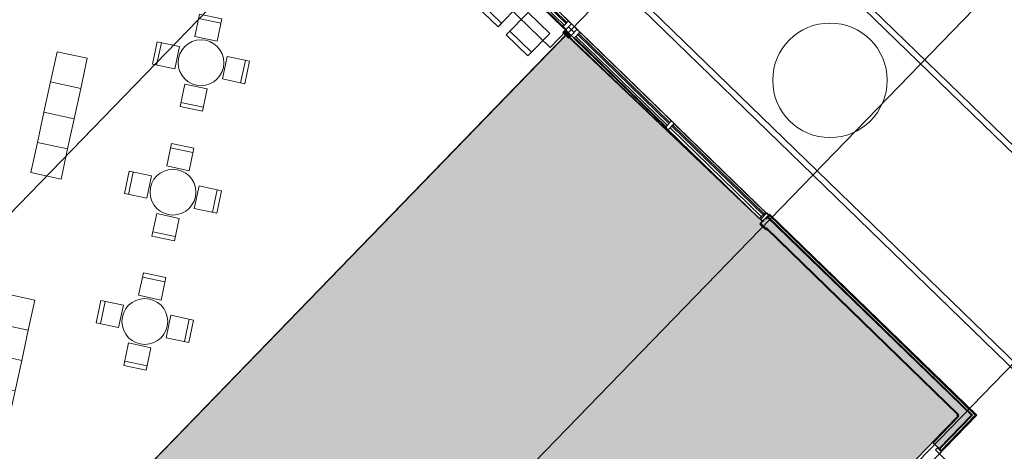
# Model space of a CAD drawing. Header units: millimetres. Extents: x 1395914 to 1460038, y 2368732 to 2439619.
# Tile 37 of 40: x 1434057 to 1451263, y 2406678 to 2414212. Entities that reach past the tile are written whole.
import ezdxf

# ---------------------------------------------------------------- set-up
doc = ezdxf.new("R2010")
doc.units = ezdxf.units.MM
doc.header["$MEASUREMENT"] = 0
for name, color, linetype, lineweight in [('20_Bygning generelt', 7, 'Continuous', 0), ('23_Yttervegg', 7, 'Continuous', 0), ('271_Fastinventar', 7, 'Continuous', 0), ('822_Akselinjer', 7, 'Continuous', 0)]:
    doc.layers.add(name, color=color, linetype=linetype, lineweight=lineweight)
doc.layers.add('A200-14_kiosk', color=7, linetype='Continuous', lineweight=5, true_color=0xc7d6ef)
doc.layers.add('A852-TYNN', color=7, linetype='Continuous', lineweight=5, plot=False)

# ---------------------------------------------------------------- blocks, each defined once
blk = doc.blocks.new('System Panel - Tettfelt 150mm-1256045-PLOT VIEW 001-01 01')
for p, q in [((70, 75), (-70, 75)), ((-70, 75), (-70, -75)), ((70, -75), (70, 75)), ((-70, -75), (70, -75))]:
    blk.add_line(p, q)
blk = doc.blocks.new('System Panel - Glassfelt 25mm-1250494-PLOT VIEW 001-01 01')
for p, q in [((1112.5, -12.5), (-1112.5, -12.5)), ((-1112.5, -12.5), (-1112.5, -37.5)), ((-1112.5, -37.5), (1112.5, -37.5)), ((1112.5, -37.5), (1112.5, -12.5))]:
    blk.add_line(p, q)
blk = doc.blocks.new('Rectangular Mullion - 70x150mm Aluminium-1250477-PLOT VIEW 001-01 01')
for p, q in [((-35, 75), (35, 75)), ((-35, -75), (-35, 75)), ((35, 75), (35, -75)), ((35, -75), (-35, -75))]:
    blk.add_line(p, q)
blk = doc.blocks.new('Rectangular Mullion - 70x105mm Aluminium-1250489-PLOT VIEW 001-01 01')
for p, q in [((117605, 186558), (119119, 184929)), ((119042, 184857), (117528, 186487))]:
    blk.add_line(p, q)
blk = doc.blocks.new('Rectangular Mullion - 70x150mm Aluminium-1250497-PLOT VIEW 001-01 01')
for p, q in [((0, 75), (-70, 75)), ((-70, 75), (-70, -75)), ((0, -75), (0, 75)), ((-70, -75), (0, -75))]:
    blk.add_line(p, q)
blk = doc.blocks.new('Rectangular Mullion - 70x150mm Aluminium-1250485-PLOT VIEW 001-01 01')
blk.add_line((122277, 181310), (120762, 182940))
blk = doc.blocks.new('Tofløyet Ulik - Tredør Tofløyet Sidefelt 10_3x21M-754298-PLOT VIEW 001-01 01')
for p, q in [((365, 103.5), (365, 1043.5)), ((-825, 103.5), (-825, 353.5)), ((-875, 103.5), (-875, 3.5)), ((-825, 103.5), (-875, 103.5)), ((-875, 3.5), (-825, 3.5)), ((-825, 103.5), (-825, 3.5)), ((365, 103.5), (365, 3.5)), ((365, 103.5), (415, 103.5)), ((415, 3.5), (365, 3.5)), ((415, 103.5), (415, 3.5))]:
    blk.add_line(p, q)
for centre, radius, start, end in [((365, 103.5), 940, 90, 180), ((-825, 103.5), 250, 0, 90)]:
    blk.add_arc(centre, radius, start, end)
blk = doc.blocks.new('Helikopterterm Sola_renset02_dwg_Rectangular Mullion - 70x150mm Aluminium-1250497-PLOT VIEW 001-011-1988493-PLOT VIEW 001-01 01')
at = {"flags": 128}
blk.add_lwpolyline([(0, -11), (0, 75), (-70, 75), (-70, -75), (0, -75)], dxfattribs=at)
blk = doc.blocks.new('Helikopterterm Sola_renset02_dwg_Rectangular Mullion - 70x150mm Aluminium-1250485-PLOT VIEW 001-011-1988494-PLOT VIEW 001-01 01')
blk.add_line((122277, 181310), (120762, 182940))
blk = doc.blocks.new('Helikopterterm Sola_renset02_dwg_AnonymousCell246-1988502-PLOT VIEW 001-01 01')
at = {"flags": 128}
blk.add_lwpolyline([(-800, 774), (-515, 316), (-56, 601), (-341, 1060)], dxfattribs=at)
for points in [[(-341, 1060), (-56, 601), (-515, 316), (-800, 774)], [(-56, 601), (229, 143), (-229, -143), (-515, 316)], [(229, 143), (515, -316), (56, -601), (-229, -143)], [(515, -316), (800, -774), (341, -1060), (56, -601)]]:
    blk.add_3dface(points)
blk = doc.blocks.new('Helikopterterm Sola_renset02_dwg_AnonymousCell247-1988503-PLOT VIEW 001-01 01')
at = {"flags": 128}
blk.add_lwpolyline([(-800, 774), (-515, 316), (-56, 601), (-341, 1060)], dxfattribs=at)
for points in [[(-341, 1060), (-56, 601), (-515, 316), (-800, 774)], [(-56, 601), (229, 143), (-229, -143), (-515, 316)], [(229, 143), (515, -316), (56, -601), (-229, -143)], [(515, -316), (800, -774), (341, -1060), (56, -601)]]:
    blk.add_3dface(points)
blk = doc.blocks.new('Helikopterterm Sola_renset02_dwg_AnonymousCell249-1988505-PLOT VIEW 001-01 01')
for p, q in [((-231, 741), (-569, 528)), ((528, 569), (741, 231)), ((-741, -231), (-528, -569)), ((569, -528), (231, -741))]:
    blk.add_line(p, q)
blk.add_circle((0, 0), 400)
for points in [[(-609, 591), (-396, 253), (-57, 466), (-271, 805)], [(805, 271), (466, 57), (253, 396), (591, 609)], [(-591, -609), (-253, -396), (-466, -57), (-805, -271)], [(271, -805), (57, -466), (396, -253), (609, -591)]]:
    blk.add_3dface(points)

msp = doc.modelspace()

# ---------------------------------------------------------------- hatches: boundary and pattern name
at = {"layer": '23_Yttervegg', "linetype": 'Continuous'}
h = msp.add_hatch(color=256, dxfattribs=at)
h.paths.add_polyline_path([(1436863, 2420722), (1436861, 2420724), (1436758, 2420618), (1436760, 2420615)])
h.paths.add_polyline_path([(1450187, 2407792), (1447977, 2409937), (1447874, 2409830), (1450084, 2407686)])
h.paths.add_polyline_path([(1447216, 2410675), (1447116, 2410772), (1447013, 2410666), (1447113, 2410569)])
h.paths.add_polyline_path([(1450688, 2407306), (1450560, 2407430), (1450457, 2407323), (1450585, 2407199)])
at = {"layer": '23_Yttervegg', "linetype": 'Continuous', "extrusion": (0, 0, -1)}
for points in [[(-1443648, 2413890), (-1443547, 2413987), (-1443593, 2414035), (-1443694, 2413937)], [(-1447092, 2410564), (-1447009, 2410645), (-1447021, 2410658), (-1447034, 2410645), (-1447105, 2410577)], [(-1447874, 2409830), (-1447113, 2410569), (-1447216, 2410675), (-1447270, 2410622), (-1447977, 2409937)], [(-1450457, 2407323), (-1450084, 2407686), (-1450187, 2407792), (-1450408, 2407577), (-1450560, 2407430)], [(-1450124, 2406724), (-1450018, 2406827), (-1450458, 2407281), (-1450564, 2407178), (-1450255, 2406859)], [(-1450466, 2407290), (-1450453, 2407302), (-1450466, 2407315), (-1450479, 2407302), (-1450471, 2407294)]]:
    msp.add_hatch(color=256, dxfattribs=at).paths.add_polyline_path(points)
at = {"layer": '23_Yttervegg', "linetype": 'Continuous'}
h = msp.add_hatch(color=256, dxfattribs=at)
h.paths.add_polyline_path([(1450585, 2407199), (1450479, 2407302), (1450458, 2407281), (1450564, 2407178)])
h.paths.add_polyline_path([(1449057, 2405625), (1448951, 2405728), (1447232, 2403957), (1447338, 2403854)])
at = {"layer": 'A200-14_kiosk'}
h = msp.add_hatch(color=256, dxfattribs=at)
h.dxf.hatch_style = 1
h.paths.add_polyline_path([(1443848, 2400521), (1442818, 2401521), (1441112, 2399763), (1440322, 2400529), (1438792, 2401993), (1438832, 2402034), (1438731, 2402132), (1438684, 2402083), (1435339, 2405328), (1435387, 2405378), (1435337, 2405426), (1435329, 2405416), (1443605, 2413949), (1447038, 2410692), (1446992, 2410645), (1447092, 2410547), (1447105, 2410560), (1450449, 2407315), (1450436, 2407302), (1450449, 2407289), (1447043, 2403778), (1447044, 2403777)])

# ---------------------------------------------------------------- linework, layer by layer
at = {"layer": '20_Bygning generelt'}
for p, q in [((1440290, 2422811), (1453456, 2410034)), ((1440292, 2422669), (1453315, 2410032)), ((1451506, 2408025), (1438340, 2420801)), ((1451504, 2408167), (1438482, 2420804)), ((1443597, 2413939), (1435337, 2405426))]:
    msp.add_line(p, q, dxfattribs=at)
msp.add_circle((1448217, 2413154), 1000, dxfattribs=at)
at = {"layer": '23_Yttervegg'}
for p, q in [((1443645, 2414088), (1443547, 2413987)), ((1443547, 2413987), (1443648, 2413890)), ((1443745, 2413990), (1443645, 2414088)), ((1443648, 2413890), (1443745, 2413990)), ((1447162, 2410820), (1447004, 2410658)), ((1450688, 2407306), (1447116, 2410772)), ((1450705, 2407306), (1447124, 2410781)), ((1450756, 2407307), (1447149, 2410807)), ((1450783, 2407307), (1447162, 2410820)), ((1447004, 2410658), (1446992, 2410645)), ((1446992, 2410645), (1447092, 2410547)), ((1447012, 2410636), (1447007, 2410640)), ((1447013, 2410649), (1447009, 2410645)), ((1447009, 2410645), (1447092, 2410564)), ((1447021, 2410658), (1447013, 2410666)), ((1447021, 2410658), (1447013, 2410649)), ((1447092, 2410564), (1447096, 2410568)), ((1447092, 2410547), (1447105, 2410560)), ((1447096, 2410568), (1447105, 2410577)), ((1450466, 2407315), (1447105, 2410577)), ((1447105, 2410560), (1450449, 2407315)), ((1447116, 2410534), (1447112, 2410538)), ((1450449, 2407289), (1450009, 2406836)), ((1450018, 2406827), (1450466, 2407290)), ((1450124, 2406724), (1450688, 2407306)), ((1450133, 2406716), (1450705, 2407306)), ((1450159, 2406691), (1450756, 2407307)), ((1450172, 2406678), (1450783, 2407307)), ((1450449, 2407315), (1450436, 2407302)), ((1450436, 2407302), (1450449, 2407289)), ((1450458, 2407306), (1450453, 2407302)), ((1450453, 2407302), (1450458, 2407298)), ((1450466, 2407315), (1450458, 2407306)), ((1450458, 2407298), (1450466, 2407290)), ((1450009, 2406836), (1450172, 2406678))]:
    msp.add_line(p, q, dxfattribs=at)
at = {"layer": '271_Fastinventar', "flags": 128}
for points in [[(1440275, 2417277), (1439981, 2416975), (1441654, 2415353), (1441947, 2415655), (1443619, 2414032), (1443326, 2413730), (1441654, 2415353), (1441947, 2415655)], [(1442798, 2414481), (1442419, 2414849), (1442037, 2414455), (1442416, 2414087)], [(1442037, 2414455), (1442416, 2414087), (1442479, 2414152), (1442099, 2414520)], [(1443321, 2413973), (1442942, 2414341), (1442560, 2413947), (1442939, 2413579)], [(1442560, 2413947), (1442939, 2413579), (1443002, 2413644), (1442623, 2414012)]]:
    msp.add_lwpolyline(points, close=True, dxfattribs=at)
at = {"layer": '822_Akselinjer'}
for p, q in [((1444099, 2421348), (1416332, 2392734)), ((1447544, 2418005), (1419776, 2389392)), ((1450988, 2414663), (1423221, 2386049)), ((1454433, 2411320), (1426666, 2382706))]:
    msp.add_line(p, q, dxfattribs=at)
at = {"layer": 'A852-TYNN'}
msp.add_lwpolyline([(1426998, 2430388), (1429986, 2427488), (1431135, 2428672), (1431366, 2428447), (1424334, 2421200), (1430766, 2414959), (1437798, 2422205), (1438030, 2421980), (1436861, 2420776), (1447142, 2410800), (1447162, 2410820), (1450783, 2407307), (1447433, 2403855), (1452910, 2398540)], dxfattribs=at)
for points in [[(1443848, 2400521), (1442818, 2401521), (1441112, 2399763), (1440322, 2400529), (1438792, 2401993), (1438832, 2402034), (1438731, 2402132), (1438684, 2402083), (1435339, 2405328), (1435387, 2405378), (1435337, 2405426), (1435329, 2405416), (1443605, 2413949), (1447038, 2410692), (1446992, 2410645), (1447092, 2410547), (1447105, 2410560), (1450449, 2407315), (1450436, 2407302), (1450449, 2407289), (1447043, 2403778), (1447044, 2403777)], [(1443848, 2400521), (1442818, 2401521), (1441112, 2399763), (1440322, 2400529), (1438792, 2401993), (1438832, 2402034), (1438731, 2402132), (1438684, 2402083), (1435339, 2405328), (1435387, 2405378), (1435337, 2405426), (1435338, 2405425), (1443614, 2413959), (1447038, 2410692), (1446992, 2410645), (1447092, 2410547), (1447105, 2410560), (1450449, 2407315), (1450436, 2407302), (1450449, 2407289), (1447043, 2403778), (1447044, 2403777)]]:
    msp.add_lwpolyline(points, close=True, dxfattribs=at)

# ---------------------------------------------------------------- block references
at = {"layer": '23_Yttervegg'}
for name, p, rotation in [('Rectangular Mullion - 70x150mm Aluminium-1250485-PLOT VIEW 001-01 01', (1330788, 2226703), 2.958939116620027), ('Rectangular Mullion - 70x105mm Aluminium-1250489-PLOT VIEW 001-01 01', (1334233, 2223360), 2.958939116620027), ('System Panel - Glassfelt 25mm-1250494-PLOT VIEW 001-01 01', (1442797, 2414912), 135.8600616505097), ('System Panel - Tettfelt 150mm-1256045-PLOT VIEW 001-01 01', (1443696, 2414040), 135.8600616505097), ('Rectangular Mullion - 70x105mm Aluminium-1250489-PLOT VIEW 001-01 01', (1336031, 2221616), 2.958939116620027), ('Rectangular Mullion - 70x150mm Aluminium-1250485-PLOT VIEW 001-01 01', (1332586, 2224958), 2.958939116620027), ('Helikopterterm Sola_renset02_dwg_Rectangular Mullion - 70x150mm Aluminium-1250485-PLOT VIEW 001-011-1988494-PLOT VIEW 001-01 01', (1332286, 2225147), 2.86006165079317), ('System Panel - Glassfelt 25mm-1250494-PLOT VIEW 001-01 01', (1444594, 2413168), 135.8600616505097), ('Rectangular Mullion - 70x105mm Aluminium-1250489-PLOT VIEW 001-01 01', (1337678, 2220017), 2.958939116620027), ('Rectangular Mullion - 70x150mm Aluminium-1250485-PLOT VIEW 001-01 01', (1334233, 2223360), 2.958939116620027), ('System Panel - Glassfelt 25mm-1250494-PLOT VIEW 001-01 01', (1446241, 2411569), 135.8600616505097), ('Rectangular Mullion - 70x150mm Aluminium-1250497-PLOT VIEW 001-01 01', (1447090, 2410746), 315.8600616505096), ('Helikopterterm Sola_renset02_dwg_Rectangular Mullion - 70x150mm Aluminium-1250497-PLOT VIEW 001-011-1988493-PLOT VIEW 001-01 01', (1447110, 2410737), 315.7611841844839), ('Tofløyet Ulik - Tredør Tofløyet Sidefelt 10_3x21M-754298-PLOT VIEW 001-01 01', (1449482, 2406115), 225.8600616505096)]:
    msp.add_blockref(name, p, dxfattribs=dict(at, rotation=rotation))
at = {"layer": '23_Yttervegg', "extrusion": (0, 0, -1), "rotation": 44.13993834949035}
for p in [(-1443620, 2414113), (-1443771, 2413967), (-1445418, 2412368)]:
    msp.add_blockref('Rectangular Mullion - 70x150mm Aluminium-1250477-PLOT VIEW 001-01 01', p, dxfattribs=at)
at = {"layer": '271_Fastinventar', "rotation": 315.8600616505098}
for name, p in [('Helikopterterm Sola_renset02_dwg_AnonymousCell249-1988505-PLOT VIEW 001-01 01', (1437226, 2413461)), ('Helikopterterm Sola_renset02_dwg_AnonymousCell247-1988503-PLOT VIEW 001-01 01', (1434746, 2412541)), ('Helikopterterm Sola_renset02_dwg_AnonymousCell249-1988505-PLOT VIEW 001-01 01', (1436735, 2411202)), ('Helikopterterm Sola_renset02_dwg_AnonymousCell249-1988505-PLOT VIEW 001-01 01', (1436244, 2408944)), ('Helikopterterm Sola_renset02_dwg_AnonymousCell246-1988502-PLOT VIEW 001-01 01', (1433829, 2408320))]:
    msp.add_blockref(name, p, dxfattribs=at)

doc.saveas('drawing.dxf')
